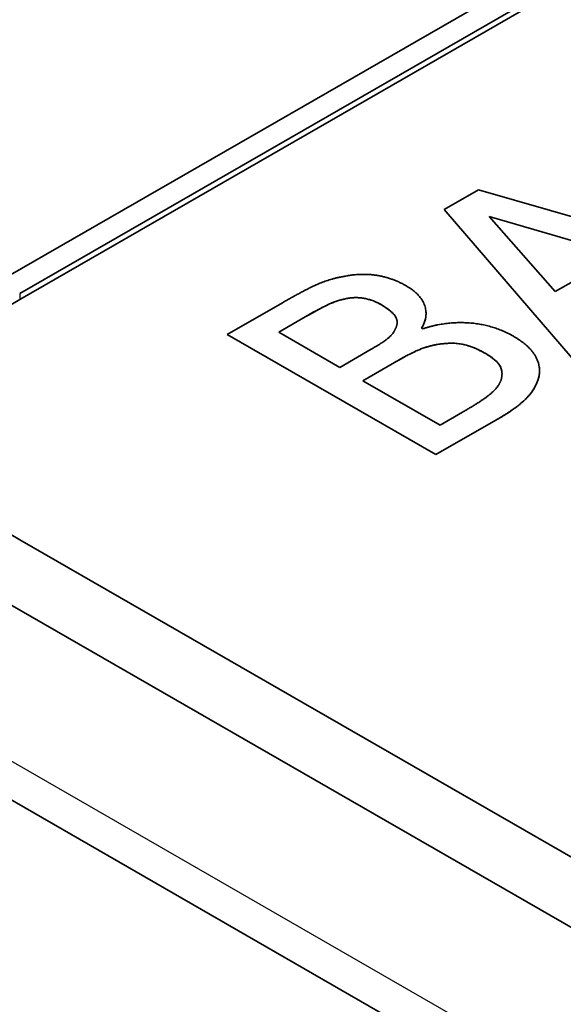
# Model space of a CAD drawing. Header units: millimetres. Extents: x 0 to 420, y 0 to 297.
# Tile 28 of 37: x 355.38 to 359.06, y 214.1 to 220.77. Entities that reach past the tile are written whole.
import ezdxf

# ---------------------------------------------------------------- set-up
doc = ezdxf.new("R2010")
doc.units = ezdxf.units.MM
doc.layers.add('Sichtbar (ISO)', color=7, linetype='Continuous', lineweight=35)
doc.layers.add('Sichtbar schmal (ISO)', color=7, linetype='Continuous', lineweight=25)

msp = doc.modelspace()

# ---------------------------------------------------------------- linework, layer by layer
at = {"layer": 'Sichtbar (ISO)'}
for p, q in [((365.8191, 209.4373), (312.7861, 239.977)), ((355.3817, 218.9146), (377.302, 231.5376)), ((355.3817, 218.8737), (377.302, 231.4967)), ((355.3038, 219.0317), (376.6727, 231.3372)), ((358.2579, 219.483), (358.4894, 219.6163)), ((358.4894, 219.6163), (360.3804, 219.0765)), ((359.1954, 218.3941), (358.2579, 219.483)), ((359.1954, 218.3941), (358.258, 219.483)), ((359.4464, 219.1788), (358.5616, 219.4362)), ((358.5616, 219.4362), (358.5616, 219.4361)), ((358.5616, 219.4361), (359.0097, 218.9273)), ((359.4464, 219.1787), (358.5616, 219.4361)), ((359.0097, 218.9273), (359.4464, 219.1787)), ((357.6093, 218.8825), (357.6093, 218.8824)), ((356.7876, 218.6363), (357.1623, 218.8521)), ((357.3159, 218.7558), (357.136, 218.6522)), ((357.3159, 218.7557), (357.136, 218.6521)), ((357.9385, 218.7187), (357.9385, 218.7186)), ((358.1032, 218.6786), (358.1032, 218.6785)), ((358.1032, 218.6785), (358.1101, 218.6745)), ((358.2018, 217.8219), (356.7876, 218.6363)), ((358.2018, 217.8219), (356.7876, 218.6363)), ((357.136, 218.6522), (357.136, 218.6521)), ((357.136, 218.6521), (357.5497, 218.4139)), ((357.5497, 218.4139), (357.7628, 218.5366)), ((357.9198, 218.4463), (357.7067, 218.3235)), ((357.9198, 218.4462), (357.7067, 218.3234)), ((358.649, 218.3694), (358.649, 218.3693)), ((357.7067, 218.3235), (357.7067, 218.3234)), ((357.7067, 218.3234), (358.2293, 218.0225)), ((358.2293, 218.0225), (358.3817, 218.1103)), ((365.819, 210.7589), (353.2399, 218.0027)), ((358.6075, 218.0556), (358.2018, 217.8219)), ((358.6075, 218.0555), (358.2018, 217.8219)), ((358.2018, 217.8219), (358.2018, 217.8219)), ((364.574, 211.9514), (355.3817, 217.2449))]:
    msp.add_line(p, q, dxfattribs=at)
msp.add_ellipse((356.7959, 218.0593), major_axis=(-2, 0), ratio=0.575862, start_param=5.497787, end_param=7.068583, dxfattribs=at)
for points, degree in [([(357.1623, 218.8521), (357.3136, 218.9392), (357.4844, 219.0151), (357.5909, 219.0329)], 2), ([(357.5909, 219.0329), (357.7078, 219.054), (357.9095, 219.0184), (357.9989, 218.9669)], 2), ([(357.9989, 218.9669), (358.0986, 218.9095), (358.1513, 218.7577), (358.1032, 218.6785)], 2), ([(357.6093, 218.8824), (357.5382, 218.8705), (357.4156, 218.8131), (357.3159, 218.7557)], 2), ([(357.8293, 218.8389), (357.7789, 218.8679), (357.6689, 218.8917), (357.6093, 218.8824)], 2), ([(357.9325, 218.6884), (357.9485, 218.7293), (357.8958, 218.8006), (357.8293, 218.8389)], 2), ([(358.1343, 218.7795), (358.1343, 218.7451), (358.1231, 218.7114), (358.1032, 218.6786)], 3), ([(357.7628, 218.5366), (357.8511, 218.5874), (357.9164, 218.6462), (357.9325, 218.6884)], 2), ([(358.1101, 218.6745), (358.2705, 218.7273), (358.5914, 218.7023), (358.7267, 218.6244)], 2), ([(358.7267, 218.6244), (358.8321, 218.5637), (358.9135, 218.4244), (358.8997, 218.3558)], 2), ([(358.2041, 218.5676), (358.1364, 218.5551), (358.0173, 218.5023), (357.9198, 218.4462)], 2), ([(358.5387, 218.5069), (358.4585, 218.5531), (358.3095, 218.5861), (358.2041, 218.5676)], 2), ([(358.643, 218.3294), (358.6579, 218.3815), (358.6132, 218.464), (358.5387, 218.5069)], 2), ([(358.3817, 218.1103), (358.5055, 218.1815), (358.6247, 218.2766), (358.643, 218.3294)], 2), ([(358.8997, 218.3558), (358.8814, 218.2739), (358.7519, 218.1386), (358.6075, 218.0555)], 2), ([(358.9032, 218.3906), (358.9032, 218.379), (358.902, 218.3675), (358.8997, 218.3559)], 3)]:
    msp.add_open_spline(points, degree=degree, dxfattribs=at)
for points, knots in [([(357.6093, 218.8825), (357.5854, 218.8785), (357.5626, 218.8731), (357.518, 218.8595), (357.4968, 218.8512), (357.4201, 218.8153), (357.3677, 218.7856), (357.3159, 218.7558)], [-0.03711754, -0.03711754, -0.03711754, -0.03711754, -0.02966956, -0.02966956, -0.02197605, -0.02197605, 0, 0, 0, 0]), ([(357.8293, 218.8389), (357.806, 218.8524), (357.7797, 218.8643), (357.72, 218.8821), (357.6965, 218.8847), (357.6587, 218.8876), (357.6338, 218.8863), (357.6093, 218.8825)], [-0.01511521, -0.01511521, -0.01511521, -0.01511521, -0.01143078, -0.01143078, -0.00760979, -0.00760979, 0, 0, 0, 0]), ([(357.9385, 218.7187), (357.9385, 218.7218), (357.9383, 218.7249), (357.9362, 218.7409), (357.9309, 218.7532), (357.9114, 218.7796), (357.889, 218.8046), (357.8293, 218.8389)], [-0.0510209, -0.0510209, -0.0510209, -0.0510209, -0.04597524, -0.04597524, -0.02534174, -0.02534174, 0, 0, 0, 0]), ([(358.2041, 218.5677), (358.1577, 218.5591), (358.1154, 218.5459), (358.0559, 218.5195), (358.0114, 218.499), (357.9198, 218.4463)], [-0.1104162, -0.1104162, -0.1104162, -0.1104162, -0.0388469, -0.0388469, 0, 0, 0, 0]), ([(358.5387, 218.507), (358.5007, 218.5289), (358.4561, 218.5501), (358.379, 218.5718), (358.353, 218.576), (358.2832, 218.5787), (358.2423, 218.5744), (358.2041, 218.5677)], [-0.03605269, -0.03605269, -0.03605269, -0.03605269, -0.0209554, -0.0209554, -0.01197808, -0.01197808, 0, 0, 0, 0]), ([(358.649, 218.3694), (358.649, 218.3754), (358.6485, 218.3813), (358.6438, 218.4121), (358.6325, 218.429), (358.6061, 218.4636), (358.5733, 218.4871), (358.5387, 218.507)], [-0.02083214, -0.02083214, -0.02083214, -0.02083214, -0.01965331, -0.01965331, -0.01468541, -0.01468541, 0, 0, 0, 0]), ([(358.8997, 218.3559), (358.8846, 218.2886), (358.8491, 218.2403), (358.7675, 218.1551), (358.6898, 218.103), (358.6075, 218.0556)], [-0.05797616, -0.05797616, -0.05797616, -0.05797616, -0.03491277, -0.03491277, 0, 0, 0, 0])]:
    msp.add_open_spline(points, degree=3, knots=knots, dxfattribs=at)
at = {"layer": 'Sichtbar schmal (ISO)'}
for p, q in [((366.4121, 209.3585), (313.3791, 239.8982)), ((355.3817, 218.9146), (355.3817, 218.8737)), ((357.8293, 218.8389), (357.8293, 218.8389)), ((357.3159, 218.7558), (357.3159, 218.7557)), ((358.2041, 218.5677), (358.2041, 218.5676)), ((358.5387, 218.507), (358.5387, 218.5069)), ((357.9198, 218.4463), (357.9198, 218.4462)), ((358.8997, 218.3559), (358.8997, 218.3558)), ((358.6075, 218.0556), (358.6075, 218.0555))]:
    msp.add_line(p, q, dxfattribs=at)

doc.saveas('drawing.dxf')
